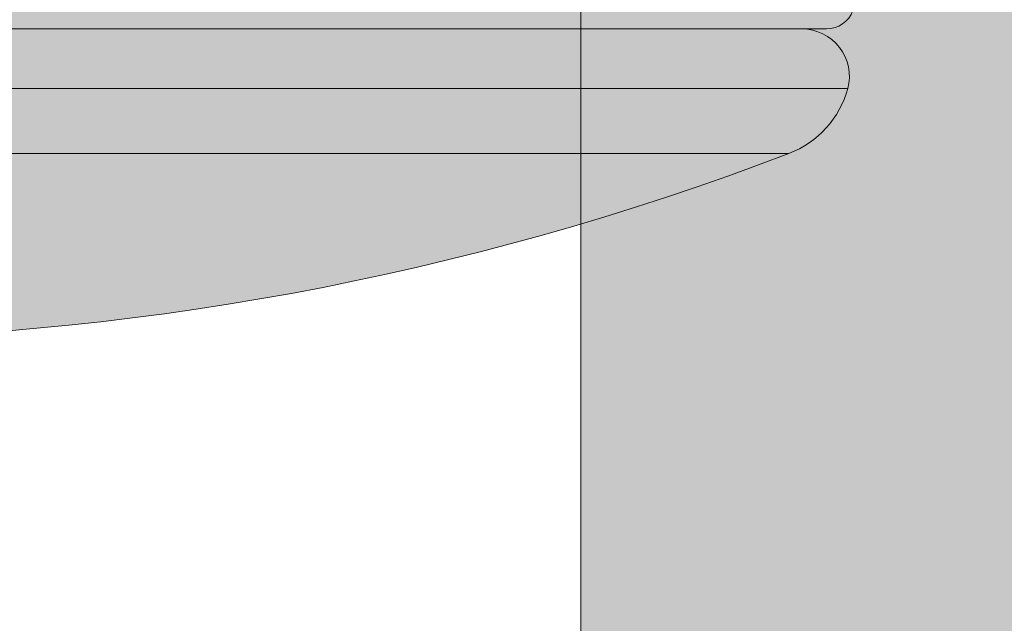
# Model space of a CAD drawing. Header units: millimetres. Extents: x 1567 to 2756, y -116 to 725.
# Tile 79 of 256: x 1647.73 to 1649.82, y 430.08 to 431.36. Entities that reach past the tile are written whole.
import ezdxf

# ---------------------------------------------------------------- set-up
doc = ezdxf.new("R2010")
doc.units = ezdxf.units.MM
doc.layers.add('Ech.1_50', color=7, linetype='Continuous')

msp = doc.modelspace()

# ---------------------------------------------------------------- hatches: boundary and pattern name
at = {"layer": 'Ech.1_50', "linetype": 'Continuous', "lineweight": 5, "true_color": 0xeaddd7, "transparency": 33554687}
msp.add_hatch(color=254, dxfattribs=at).paths.add_polyline_path([(1648.923, 429.5961), (1649.923, 429.5961), (1649.923, 440.0976), (1649.6395, 440.2961), (1648.923, 440.2961), (1648.923, 429.5961)])
at = {"layer": 'Ech.1_50', "linetype": 'Continuous', "lineweight": 5, "true_color": 0xb9b9b9, "transparency": 33554687}
msp.add_hatch(color=9, dxfattribs=at).paths.add_polyline_path([(1649.5014, 431.3837), (1644.9446, 431.3838, 0.315299), (1645.0005, 431.3446), (1649.4455, 431.3446, 0.315299), (1649.5014, 431.3837)])
at = {"layer": 'Ech.1_50', "linetype": 'Continuous', "lineweight": 5, "true_color": 0xb3b3b3, "transparency": 33554687}
for points in [[(1649.393, 431.3446), (1645.053, 431.3446, 0.491121), (1644.9553, 431.2181), (1649.4907, 431.2181, 0.491121), (1649.393, 431.3446)], [(1649.4907, 431.2181), (1644.9553, 431.2181, 0.238393), (1645.0805, 431.0801), (1649.3655, 431.0801, 0.238393), (1649.4907, 431.2181)]]:
    msp.add_hatch(color=253, dxfattribs=at).paths.add_polyline_path(points)
at = {"layer": 'Ech.1_50', "linetype": 'Continuous', "lineweight": 5, "true_color": 0xe6e6e6, "transparency": 33554687}
msp.add_hatch(color=254, dxfattribs=at).paths.add_polyline_path([(1649.3655, 431.0801), (1645.0805, 431.0801, 0.185024), (1649.3655, 431.0801)])

# ---------------------------------------------------------------- linework, layer by layer
at = {"layer": 'Ech.1_50', "color": 7, "linetype": 'Continuous', "lineweight": 5}
msp.add_lwpolyline([(1648.923, 429.5961), (1649.923, 429.5961), (1649.923, 440.0976), (1649.6395, 440.2961), (1648.923, 440.2961), (1648.923, 429.5961)], close=True, dxfattribs=at)
for points in [[(1649.5014, 431.3837), (1644.9446, 431.3838, 0.315299), (1645.0005, 431.3446), (1649.4455, 431.3446), (1649.4455, 431.3446, 0.315299), (1649.5014, 431.3837), (1649.5014, 431.3837)], [(1649.393, 431.3446), (1645.053, 431.3446), (1645.053, 431.3446, 0.491121), (1644.9553, 431.2181), (1649.4907, 431.2181, 0.491121), (1649.393, 431.3446)], [(1649.4907, 431.2181), (1644.9553, 431.2181), (1644.9553, 431.2181, 0.238393), (1645.0805, 431.0801), (1649.3655, 431.0801, 0.238393), (1649.4907, 431.2181)], [(1649.3655, 431.0801), (1645.0805, 431.0801, 0.185024), (1649.3655, 431.0801)]]:
    msp.add_lwpolyline(points, format="xyb", close=True, dxfattribs=at)

doc.saveas('drawing.dxf')
